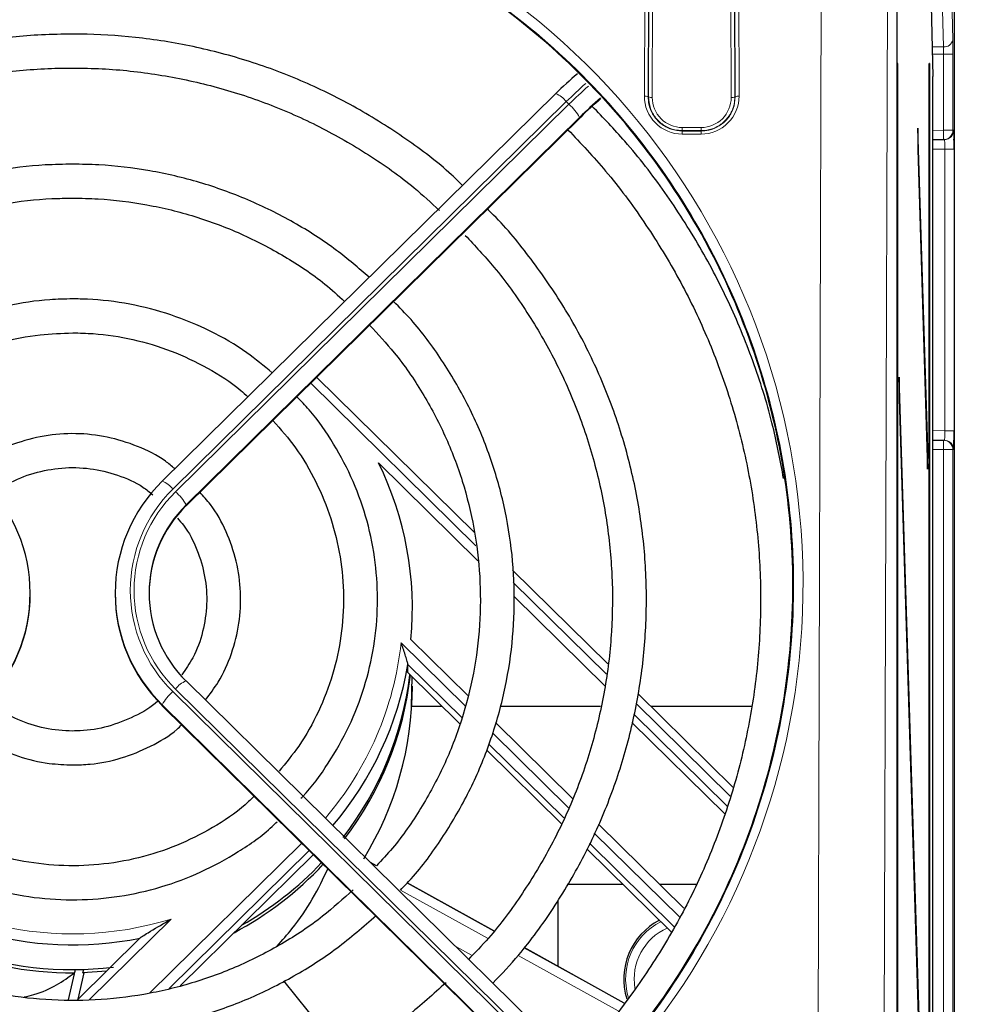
# Paper-space layout 'Blatt3' of a CAD drawing. Header units: millimetres. Extents: x 5 to 418, y 2 to 292.
# Tile 40 of 56: x 112 to 129, y 223 to 240. Entities that reach past the tile are written whole.
import ezdxf

# ---------------------------------------------------------------- set-up
doc = ezdxf.new("R2010")
doc.units = ezdxf.units.MM
doc.layers.add('SLD-0', color=7, linetype='Continuous')
doc.styles.add('SLDTEXTSTYLE0', font='TXT', dxfattribs={"width": 0.605})
doc.dimstyles.new('SLDDIMSTYLE0', dxfattribs={"dimtxt": 3.5, "dimasz": 3.302, "dimexe": 0, "dimexo": 0.0625, "dimgap": 0.875, "dimtad": 1, "dimlfac": 3, "dimrnd": 1e-09, "dimzin": 12, "dimdsep": 46, "dimtxsty": 'SLDTEXTSTYLE0', "dimsah": 1, "dimcen": 0.09, "dimadec": 0, "dimazin": 3, "dimtfac": 1, "dimtofl": 0, "dimtmove": 0, "dimatfit": 3, "dimfxl": 1, "dimfrac": 2, "dimtolj": 1, "dimtzin": 12, "dimarcsym": 0})
doc.dimstyles.new('SLDDIMSTYLE1', dxfattribs={"dimtxt": 3.5, "dimasz": 3.302, "dimexe": 0, "dimexo": 0.0625, "dimgap": 0.875, "dimtad": 1, "dimdec": 1, "dimlfac": 3, "dimrnd": 1e-09, "dimzin": 12, "dimdsep": 46, "dimtxsty": 'SLDTEXTSTYLE0', "dimsah": 1, "dimcen": 0.09, "dimadec": 0, "dimazin": 3, "dimtfac": 1, "dimtofl": 0, "dimtmove": 0, "dimatfit": 3, "dimfxl": 1, "dimfrac": 2, "dimtolj": 1, "dimtzin": 12, "dimarcsym": 0})

# ---------------------------------------------------------------- blocks, each defined once
blk = doc.blocks.new('_D_13')
at = {"layer": 'SLD-0', "color": 7}
for p, q in [((54.158, 238.21), (54.158, 266.346)), ((128.824, 245.223), (128.824, 266.346)), ((128.824, 265.346), (54.158, 265.346))]:
    blk.add_line(p, q, dxfattribs=at)
for points in [[(54.158, 265.346), (57.46, 264.838), (57.46, 265.854)], [(128.824, 265.346), (125.522, 265.854), (125.522, 264.838)]]:
    blk.add_solid(points, dxfattribs=at)
at = {"layer": 'SLD-0', "color": 7, "insert": (87.48, 269.857), "char_height": 3.5, "attachment_point": 1, "style": 'SLDTEXTSTYLE0'}
blk.add_mtext('224', dxfattribs=at)
blk = doc.blocks.new('_D_14')
at = {"layer": 'SLD-0', "color": 7}
for p, q in [((127.324, 252.29), (144.373, 252.29)), ((143.373, 252.29), (143.373, 92.39)), ((120.491, 92.39), (144.373, 92.39))]:
    blk.add_line(p, q, dxfattribs=at)
for centre, start, end in [((140.687, 172.984), 63.4349, 116.5651), ((140.687, 171.696), 243.4349, 296.5651)]:
    blk.add_arc(centre, 6.006, start, end, dxfattribs=at)
for points in [[(143.373, 252.29), (142.865, 248.988), (143.881, 248.988)], [(143.373, 92.39), (143.881, 95.692), (142.865, 95.692)]]:
    blk.add_solid(points, dxfattribs=at)
at = {"layer": 'SLD-0', "color": 7, "insert": (138.861, 166.324), "char_height": 3.5, "attachment_point": 1, "rotation": 90, "style": 'SLDTEXTSTYLE0'}
blk.add_mtext('479,7', dxfattribs=at)

psp = doc.layouts.new('Blatt3')

# ---------------------------------------------------------------- linework, layer by layer
at = {"color": 7, "linetype": 'Continuous', "lineweight": 25}
for p, q in [((128.824, 245.223), (128.824, 134.5564)), ((127.8183, 145.2288), (127.8183, 244.5509)), ((128.4215, 240.7485), (128.4485, 239.4899)), ((127.8333, 239.7231), (127.8253, 239.7231)), ((127.8253, 239.7231), (127.8253, 146.3897)), ((127.8333, 146.3897), (127.8333, 239.7231)), ((128.3818, 139.7231), (128.3818, 239.7231)), ((128.3897, 239.7231), (128.3818, 239.7231)), ((128.3897, 239.7231), (128.3897, 139.7231)), ((128.4485, 134.3897), (128.4485, 239.4899)), ((121.7887, 239.1909), (114.8392, 232.3487)), ((115.2606, 231.9106), (122.2295, 238.772)), ((122.231, 238.7764), (122.2295, 238.772)), ((128.1864, 238.5801), (128.1826, 238.2048)), ((128.362, 232.9317), (128.1864, 238.5801)), ((128.6399, 238.3765), (128.4485, 238.3731)), ((128.6544, 238.3767), (128.6399, 238.3765)), ((128.1826, 238.2048), (128.3581, 232.5564)), ((120.3529, 231.4376), (117.5665, 234.181)), ((127.8569, 234.1826), (127.853, 233.8073)), ((128.362, 217.9317), (127.8569, 234.1826)), ((127.853, 233.8073), (128.3581, 217.5564)), ((128.4485, 233.073), (128.6399, 233.0696)), ((128.6399, 233.0696), (128.6544, 233.0694)), ((128.362, 232.9317), (128.3469, 232.9163)), ((128.3581, 232.5564), (128.362, 232.9317)), ((120.4123, 230.9423), (118.6588, 232.6687)), ((114.8392, 232.3487), (114.8378, 232.3444)), ((115.262, 231.915), (115.2606, 231.9106)), ((122.7072, 229.1196), (121.027, 230.7738)), ((112.5074, 230.359), (112.5074, 230.3707)), ((114.0074, 230.3707), (114.0074, 230.359)), ((122.662, 228.7273), (121.0547, 230.3098)), ((119.2319, 229.5518), (120.2347, 228.5645)), ((120.1342, 228.1701), (119.1783, 229.1112)), ((119.1783, 228.9654), (119.1783, 229.1112)), ((122.21, 221.9769), (115.2606, 228.8191)), ((119.1783, 228.9654), (120.0975, 228.0604)), ((119.2438, 228.368), (119.2517, 228.898)), ((124.9179, 226.943), (123.2466, 228.5885)), ((114.8392, 228.381), (114.8378, 228.3854)), ((114.8392, 228.381), (121.8082, 221.5196)), ((119.785, 228.368), (119.2438, 228.368)), ((122.5825, 228.368), (120.8105, 228.368)), ((125.2515, 228.368), (123.4705, 228.368)), ((124.8149, 226.6076), (123.167, 228.2301)), ((120.7241, 228.0826), (122.0892, 226.7385)), ((124.7737, 226.4732), (123.1343, 228.0873)), ((120.5705, 227.5947), (121.8856, 226.2998)), ((121.9321, 226.3999), (120.6089, 227.7027)), ((122.5428, 226.292), (124.0543, 224.8037)), ((122.3404, 225.8521), (123.8322, 224.3833)), ((123.8829, 224.4792), (122.3866, 225.9524)), ((115.1557, 223.4362), (117.5001, 225.7444)), ((118.6222, 225.5545), (118.5172, 225.6127)), ((120.6974, 224.4051), (119.1671, 225.2527)), ((122.9793, 225.2231), (121.9908, 225.2231)), ((124.2758, 225.2231), (123.6284, 225.2231)), ((121.8241, 224.9411), (121.8241, 223.7811)), ((114.452, 224.2834), (113.3394, 223.188)), ((123.0001, 223.1297), (121.2301, 224.11)), ((113.1836, 223.1889), (113.3073, 223.7227)), ((113.3002, 223.7226), (113.2867, 223.6642)), ((113.3526, 223.2009), (113.4605, 223.6663)), ((113.4377, 223.6668), (113.4513, 223.7255)), ((113.8526, 223.6933), (113.4377, 223.6668)), ((118.0765, 222.1782), (116.9883, 223.5218))]:
    psp.add_line(p, q, dxfattribs=at)
at = {"color": 7, "linetype": 'Continuous', "lineweight": 18}
for p, q in [((128.824, 134.5564), (128.824, 245.223)), ((123.3545, 239.1457), (123.3713, 244.5928)), ((123.4379, 244.5812), (123.4212, 239.1341)), ((123.4277, 239.1341), (123.4443, 244.5175)), ((123.5109, 244.506), (123.4944, 239.1225)), ((124.8872, 239.1225), (124.8706, 244.506)), ((124.9372, 244.5175), (124.9538, 239.1341)), ((124.9603, 239.1341), (124.9436, 244.5812)), ((125.0102, 244.5928), (125.027, 239.1457)), ((126.4094, 218.038), (126.4911, 244.5928)), ((127.6576, 244.3902), (127.5759, 217.8354)), ((128.635, 240.0144), (128.6109, 241.1731)), ((128.7775, 241.3008), (128.8016, 240.142)), ((128.4372, 240.0144), (128.635, 240.0144)), ((128.637, 239.8867), (128.44, 239.8867)), ((128.637, 239.8867), (128.8037, 239.8867)), ((128.637, 238.5431), (128.637, 239.8867)), ((128.8037, 239.8867), (128.8037, 238.5431)), ((123.4212, 239.1341), (123.4277, 239.1341)), ((124.9603, 239.1341), (124.9538, 239.1341)), ((121.9758, 239.0476), (115.0263, 232.2054)), ((115.0735, 232.159), (122.0229, 239.0012)), ((122.0229, 239.0012), (121.9758, 239.0476)), ((115.262, 231.915), (122.231, 238.7764)), ((122.2115, 238.7688), (115.262, 231.9266)), ((124.0241, 238.5361), (124.0241, 238.5912)), ((124.0241, 238.5912), (124.3574, 238.5912)), ((124.3574, 238.5361), (124.3574, 238.5912)), ((128.4485, 238.5398), (128.637, 238.5431)), ((128.637, 238.5431), (128.8037, 238.5431)), ((128.8037, 238.5431), (128.8182, 238.5434)), ((124.0241, 238.5291), (124.0241, 238.5361)), ((124.3574, 238.5361), (124.0241, 238.5361)), ((124.0241, 238.5291), (124.3574, 238.5291)), ((124.0241, 238.5291), (124.0241, 238.474)), ((124.3574, 238.474), (124.0241, 238.474)), ((124.3574, 238.5291), (124.3574, 238.5361)), ((124.3574, 238.5291), (124.3574, 238.474)), ((128.6603, 238.2102), (128.4485, 238.2065)), ((128.824, 238.2102), (128.6603, 238.2102)), ((128.6603, 233.2359), (128.6603, 238.2102)), ((128.824, 238.2102), (128.824, 233.2359)), ((120.3807, 231.2054), (117.4625, 234.0786)), ((128.4485, 233.2396), (128.6603, 233.2359)), ((128.824, 233.2359), (128.6603, 233.2359)), ((128.637, 232.903), (128.4485, 232.9063)), ((128.8037, 232.903), (128.637, 232.903)), ((128.637, 194.6265), (128.637, 232.903)), ((128.8037, 232.903), (128.8037, 194.6265)), ((128.8182, 232.9027), (128.8037, 232.903)), ((115.262, 231.915), (115.262, 231.9266)), ((122.686, 228.9357), (121.04, 230.5563)), ((119.0582, 229.4907), (120.1874, 228.3789)), ((122.0229, 221.8336), (115.0735, 228.6758)), ((115.0263, 228.6294), (121.9758, 221.7872)), ((114.8378, 228.3854), (114.8378, 228.397)), ((121.7872, 221.5548), (114.8378, 228.397)), ((114.8378, 228.3854), (121.8067, 221.524)), ((124.8696, 226.7858), (123.2103, 228.4196)), ((120.6699, 227.9039), (122.0153, 226.5792)), ((122.4693, 226.1322), (123.9737, 224.6511)), ((114.6113, 223.3072), (117.3019, 225.9563)), ((117.4346, 225.8257), (114.9607, 223.39)), ((117.5001, 225.7444), (117.5001, 225.7612)), ((118.5251, 225.605), (118.6202, 225.5523)), ((119.165, 225.2505), (120.6956, 224.4027)), ((120.593, 224.2691), (119.046, 225.1259)), ((114.996, 224.6142), (113.5462, 223.1868)), ((120.026, 224.1273), (120.3122, 223.9687)), ((122.8928, 222.9952), (121.1275, 223.973)), ((121.2284, 224.1076), (122.9982, 223.1274))]:
    psp.add_line(p, q, dxfattribs=at)
at = {"color": 7, "linetype": 'Continuous', "lineweight": 18, "flags": 128}
for points in [[(128.6399, 238.3765), (128.6399, 238.3797), (128.6397, 238.3892), (128.6395, 238.4046), (128.6391, 238.4253), (128.6387, 238.4505), (128.6382, 238.4793), (128.6376, 238.5106), (128.637, 238.5431)], [(128.6399, 233.0696), (128.6399, 233.0664), (128.6397, 233.0569), (128.6395, 233.0415), (128.6391, 233.0208), (128.6387, 232.9956), (128.6382, 232.9667), (128.6376, 232.9355), (128.637, 232.903)]]:
    psp.add_lwpolyline(points, dxfattribs=at)
at = {"color": 7, "linetype": 'Continuous', "lineweight": 18}
for centre, radius, start, end in [((128.6504, 240.1668), 0.1532, 264.21217, 350.703), ((128.4334, 232.5063), 9.1918, 131.69068, 134.63154), ((128.4756, 232.4652), 9.1846, 131.69408, 134.63268), ((121.6252, 238.7838), 0.4388, 36.95893, 68.11989), ((123.37, 239.037), 0.1098, 62.19766, 98.09487), ((124.0241, 239.1436), 0.6696, 179.82365, 270), ((123.4789, 239.2311), 0.1097, 242.19129, 278.10881), ((124.0241, 239.1209), 0.5297, 179.82365, 270), ((124.3574, 239.1436), 0.6696, 270, 0.17635), ((124.3574, 239.1209), 0.5297, 270, 0.17635), ((124.9026, 239.2311), 0.1097, 261.89047, 297.80943), ((125.0115, 239.037), 0.1098, 81.90513, 117.80234), ((121.487, 238.3735), 0.8253, 28.62105, 49.50798), ((128.637, 238.5431), 0.1667, 271.00444, 0.0034), ((128.6515, 238.5434), 0.1667, 271.00435, 0.00436), ((128.637, 232.903), 0.1667, 359.99489, 88.99556), ((128.6515, 232.9027), 0.1667, 359.99491, 88.99468), ((114.6757, 231.9416), 0.4387, 36.95743, 68.12139), ((116.7772, 230.4174), 2.5025, 134.39916, 225.60084), ((116.7789, 230.4174), 2.4376, 134.39922, 225.60078), ((114.5377, 231.5314), 0.8252, 28.6187, 49.51034), ((113.3948, 230.1051), 5.6966, 319.39761, 353.8084), ((115.4241, 228.412), 0.4388, 111.87963, 143.04177), ((115.5622, 228.0018), 0.8252, 130.4908, 151.38017), ((113.2576, 230.2492), 5.897, 226.70578, 287.14483), ((124.1574, 223.5564), 1.1336, 116.87265, 196.3379), ((124.1574, 223.5564), 0.9832, 113.89965, 189.71343)]:
    psp.add_arc(centre, radius, start, end, dxfattribs=at)
at = {"color": 7, "linetype": 'Continuous', "lineweight": 25}
for centre, radius, start, end in [((126.4154, 234.5239), 6.5697, 130.22064, 134.78717), ((126.8934, 234.0493), 6.6479, 130.43173, 134.77096), ((126.2125, 234.7685), 5.6494, 129.9077, 134.8111), ((113.4286, 230.096), 5.8287, 354.64278, 26.19277), ((109.7444, 230.3707), 2.7624, 314.39911, 45.60089), ((116.7704, 230.3707), 2.7624, 134.39911, 225.60089), ((116.7911, 230.356), 2.1836, 134.44537, 179.92113), ((116.7857, 230.3707), 2.1777, 134.39923, 225.60077), ((109.7376, 230.3628), 2.7699, 314.44524, 359.92125), ((116.7773, 230.3628), 2.7699, 180.07875, 225.55476), ((113.3891, 230.0811), 5.8699, 319.48763, 350.48969), ((113.3965, 229.6402), 5.8618, 322.31834, 353.03266), ((113.4008, 229.5801), 5.8573, 322.67582, 353.56012), ((113.4181, 228.7285), 5.8393, 328.51597, 359.97262), ((113.2558, 230.2201), 6.0611, 226.46338, 281.34177), ((113.2479, 229.7056), 6.0416, 223.04509, 270.36794), ((113.2535, 229.7751), 6.0534, 223.47915, 276.8482), ((113.3006, 229.6604), 5.9861, 297.95912, 317.05169), ((113.3002, 229.7197), 5.9871, 299.41558, 316.65013), ((124.1574, 223.5564), 1.1667, 117.41664, 197.45478)]:
    psp.add_arc(centre, radius, start, end, dxfattribs=at)
at = {"color": 7, "linetype": 'Continuous', "lineweight": 18}
for centre, major_axis, ratio, start_param, end_param in [((113.2574, 230.5338), (0, 12.8996), 0.999992, 3.3920394, 7.5737685), ((128.7979, 239.8867), (0, 0.3333), 0.0174551, 4.712389, 5.5850536), ((128.6312, 239.8867), (0, 0.1667), 0.0349101, 4.712389, 5.5850536), ((128.8182, 238.21), (0, 0.3334), 0.0174604, 5.2567119, 6.2834903), ((128.6515, 238.21), (0.0029, 0.1667), 0.0523172, 4.7145255, 6.2850173), ((128.6515, 233.2361), (-0.0029, 0.1667), 0.0523172, 3.1397607, 4.7102524)]:
    psp.add_ellipse(centre, major_axis=major_axis, ratio=ratio, start_param=start_param, end_param=end_param, dxfattribs=at)
at = {"color": 7, "linetype": 'Continuous', "lineweight": 25}
for centre, major_axis, ratio, start_param, end_param in [((128.8182, 238.21), (0, 0.3334), 0.0174604, 4.7129985, 5.2567119), ((128.8182, 233.2361), (0, 0.3334), 0.0174604, 3.1412877, 4.7117794), ((113.2574, 229.6528), (4.4332, -4.2618), 0.9486814, 5.4818449, 5.4856474)]:
    psp.add_ellipse(centre, major_axis=major_axis, ratio=ratio, start_param=start_param, end_param=end_param, dxfattribs=at)
for points, knots in [([(113.2574, 217.7853), (113.1908, 217.7856), (112.8573, 217.7873), (111.9898, 217.8294), (110.6551, 218.0191), (108.9387, 218.4923), (107.1382, 219.2863), (105.367, 220.4532), (103.8033, 221.9079), (102.5105, 223.5906), (101.5042, 225.4867), (100.8301, 227.5215), (100.5037, 229.6674), (100.5448, 231.8323), (100.9578, 233.9846), (101.727, 236.0222), (102.844, 237.9182), (104.2521, 239.5763), (105.9354, 240.9818), (107.8031, 242.064), (109.8392, 242.8199), (111.9371, 243.2166), (114.0838, 243.2575), (116.1765, 242.9461), (118.2022, 242.288), (120.0728, 241.3144), (121.7717, 240.034), (123.2283, 238.4979), (124.4228, 236.722), (125.303, 234.7754), (125.8513, 232.6831), (126.0387, 230.5322), (125.8571, 228.3537), (125.3099, 226.2483), (124.402, 224.2449), (123.1773, 222.4441), (121.6501, 220.8645), (119.9023, 219.5871), (117.9507, 218.6164), (116.1523, 218.0801), (114.5687, 217.8246), (113.6961, 217.7984), (113.2574, 217.7853)], [0, 0, 0, 0, 0.0024859, 0.0124341, 0.0323611, 0.0526233, 0.0787188, 0.1055704, 0.1317054, 0.1585771, 0.1850965, 0.2123645, 0.2392479, 0.2668998, 0.2939679, 0.3218249, 0.3488094, 0.3765943, 0.4032605, 0.4307236, 0.4569832, 0.4840228, 0.5099717, 0.5366786, 0.5625444, 0.5891513, 0.6151906, 0.6419657, 0.6683598, 0.6954976, 0.7222802, 0.7498247, 0.776862, 0.8046825, 0.8317223, 0.8595604, 0.8863436, 0.9139265, 0.9403107, 0.9674812, 0.9836518, 1, 1, 1, 1]), ([(113.2574, 240.2415), (113.0738, 240.2385), (112.5459, 240.23), (111.6769, 240.1359), (110.6642, 239.9273), (109.6785, 239.6165), (108.7294, 239.2094), (107.8295, 238.7069), (107.0349, 238.1641), (106.5754, 237.7536), (106.3712, 237.5713)], [0, 0, 0, 0, 0.0727032, 0.209048, 0.3454347, 0.4818202, 0.6182022, 0.7545793, 0.8909502, 1, 1, 1, 1]), ([(120.1424, 237.5701), (120.0789, 237.6322), (119.7709, 237.9333), (119.1474, 238.3972), (118.2799, 238.9506), (117.3545, 239.4078), (116.388, 239.7715), (115.3885, 240.036), (114.3848, 240.1957), (113.6707, 240.2398), (113.3009, 240.2413), (113.2574, 240.2415)], [0, 0, 0, 0, 0.0354218, 0.1717547, 0.3080972, 0.4444485, 0.5808087, 0.717176, 0.8535496, 0.982768, 1, 1, 1, 1]), ([(106.7985, 237.1506), (107.007, 237.3341), (107.4645, 237.737), (108.2509, 238.2619), (109.1305, 238.7365), (110.0575, 239.1154), (111.0194, 239.3972), (112.006, 239.5772), (112.7565, 239.6374), (113.1739, 239.6408), (113.2574, 239.6415)], [0, 0, 0, 0, 0.1181251, 0.2592459, 0.4003559, 0.5414561, 0.6825478, 0.8236317, 0.9647103, 1, 1, 1, 1]), ([(113.2574, 239.6415), (113.4303, 239.6387), (113.937, 239.6305), (114.7744, 239.5386), (115.7553, 239.3319), (116.7085, 239.0235), (117.6245, 238.6195), (118.4891, 238.1199), (119.1984, 237.6227), (119.5877, 237.2625), (119.7337, 237.1275)], [0, 0, 0, 0, 0.072748, 0.2132036, 0.3537057, 0.4942094, 0.6347166, 0.7752295, 0.9157495, 1, 1, 1, 1]), ([(125.8136, 232.3962), (125.7563, 232.7018), (125.6289, 233.3818), (125.3084, 234.4081), (124.8785, 235.4689), (124.3503, 236.4868), (123.7287, 237.451), (123.0918, 238.2844), (122.6289, 238.7624), (122.4328, 238.9649)], [0, 0, 0, 0, 0.1246171, 0.2772322, 0.4298494, 0.5824715, 0.7350984, 0.8877316, 1, 1, 1, 1]), ([(122.005, 238.551), (122.2315, 238.3115), (122.715, 237.8002), (123.3573, 236.9351), (123.9458, 235.9834), (124.4397, 234.9801), (124.8374, 233.9365), (125.1345, 232.8608), (125.3288, 231.7626), (125.4185, 230.6514), (125.4028, 229.5367), (125.2819, 228.4283), (125.0567, 227.3358), (124.7293, 226.2685), (124.3022, 225.2361), (123.7806, 224.2462), (123.1634, 223.3124), (122.6028, 222.5869), (122.2218, 222.2012), (122.1037, 222.0816)], [0, 0, 0, 0, 0.0539538, 0.1151766, 0.1764028, 0.2376326, 0.2988656, 0.3601014, 0.42134, 0.4825806, 0.5438227, 0.6050653, 0.6663079, 0.7275496, 0.7887898, 0.8500279, 0.9112634, 0.972496, 1, 1, 1, 1]), ([(113.2574, 237.9441), (113.0957, 237.9411), (112.6319, 237.9326), (111.8697, 237.8383), (110.9867, 237.6295), (110.1336, 237.3204), (109.3249, 236.9139), (108.6122, 236.4586), (108.2041, 236.1033), (108.0226, 235.9454)], [0, 0, 0, 0, 0.0844751, 0.2422676, 0.4001236, 0.5579765, 0.7158229, 0.8736601, 1, 1, 1, 1]), ([(118.4929, 235.946), (118.3045, 236.1091), (117.8889, 236.4688), (117.1678, 236.9267), (116.3578, 237.3303), (115.504, 237.6367), (114.6203, 237.8427), (113.8661, 237.9334), (113.4107, 237.9414), (113.2574, 237.9441)], [0, 0, 0, 0, 0.1308534, 0.2886408, 0.4464448, 0.6042626, 0.7620939, 0.9199356, 1, 1, 1, 1]), ([(108.4539, 235.5208), (108.5892, 235.6414), (108.9397, 235.9541), (109.5804, 236.3677), (110.3544, 236.7624), (111.1738, 237.0591), (112.0228, 237.2561), (112.7229, 237.3359), (113.1352, 237.3423), (113.2574, 237.3441)], [0, 0, 0, 0, 0.1039541, 0.2692789, 0.4345843, 0.599872, 0.7651448, 0.9304052, 1, 1, 1, 1]), ([(113.2574, 237.3441), (113.4069, 237.3414), (113.8464, 237.3332), (114.5724, 237.2418), (115.4188, 237.0355), (116.2346, 236.7299), (117.0035, 236.3263), (117.6182, 235.9221), (117.946, 235.6242), (118.0604, 235.5202)], [0, 0, 0, 0, 0.0851174, 0.2502899, 0.4155351, 0.5807835, 0.7460391, 0.9113065, 1, 1, 1, 1]), ([(120.6807, 223.4826), (120.835, 223.6461), (121.2238, 224.0582), (121.7554, 224.7955), (122.2786, 225.6742), (122.7051, 226.6033), (123.0341, 227.5696), (123.2613, 228.5641), (123.3846, 229.5761), (123.4026, 230.5952), (123.3153, 231.6108), (123.1234, 232.6124), (122.8291, 233.5895), (122.4349, 234.5316), (121.9472, 235.4312), (121.3622, 236.2701), (120.8992, 236.8477), (120.6114, 237.1205), (120.5717, 237.1581)], [0, 0, 0, 0, 0.0443875, 0.11189083, 0.17938952, 0.24688365, 0.31437341, 0.38185924, 0.44934229, 0.5168229, 0.58430249, 0.65178159, 0.7192613, 0.78674226, 0.85422626, 0.92171322, 0.98920439, 1, 1, 1, 1]), ([(120.1896, 236.6864), (120.3625, 236.5028), (120.7626, 236.078), (121.2947, 235.3336), (121.7934, 234.4773), (122.1954, 233.5721), (122.4994, 232.631), (122.7012, 231.6635), (122.7988, 230.6805), (122.7909, 229.6928), (122.6778, 228.7113), (122.4607, 227.7469), (122.1416, 226.8104), (121.7255, 225.9112), (121.212, 225.0634), (120.7161, 224.3848), (120.363, 224.019), (120.2401, 223.8916)], [0, 0, 0, 0, 0.05323835, 0.12317254, 0.19311199, 0.26305724, 0.333008, 0.4029634, 0.4729226, 0.54288442, 0.61284801, 0.68281099, 0.75277272, 0.82273156, 0.8926867, 0.96263729, 1, 1, 1, 1]), ([(113.2574, 235.5648), (113.122, 235.5617), (112.7357, 235.5531), (112.103, 235.458), (111.3774, 235.2503), (110.6915, 234.9397), (110.1378, 234.6079), (109.8438, 234.35), (109.7376, 234.2568)], [0, 0, 0, 0, 0.1056556, 0.301469, 0.497397, 0.6933165, 0.8892199, 1, 1, 1, 1]), ([(116.7797, 234.2592), (116.6337, 234.3814), (116.296, 234.6638), (115.6928, 235.008), (114.9983, 235.2988), (114.2674, 235.4874), (113.6811, 235.5586), (113.3438, 235.5635), (113.2574, 235.5648)], [0, 0, 0, 0, 0.1492095, 0.3450147, 0.540854, 0.7367238, 0.9326199, 1, 1, 1, 1]), ([(119.046, 225.1259), (119.1108, 225.1922), (119.3855, 225.4728), (119.7898, 226.0374), (120.2477, 226.8089), (120.6056, 227.6321), (120.8657, 228.4893), (121.0227, 229.3708), (121.075, 230.2642), (121.0217, 231.1575), (120.8637, 232.0386), (120.6027, 232.8955), (120.2437, 233.7178), (119.7863, 234.4897), (119.3455, 235.0956), (119.0302, 235.4141), (118.926, 235.5194)], [0, 0, 0, 0, 0.02414784, 0.10228001, 0.18040386, 0.25851988, 0.33662836, 0.4147309, 0.4928284, 0.57092317, 0.6490165, 0.72711015, 0.80520661, 0.8833071, 0.96141352, 1, 1, 1, 1]), ([(118.5008, 235.1009), (118.65, 234.9416), (118.9961, 234.5721), (119.4431, 233.9151), (119.8483, 233.1556), (120.1547, 232.3514), (120.361, 231.5172), (120.4633, 230.6644), (120.4602, 229.8056), (120.3519, 228.9534), (120.1395, 228.1206), (119.8276, 227.318), (119.4154, 226.5622), (119.0119, 225.9688), (118.7184, 225.6568), (118.6222, 225.5545)], [0, 0, 0, 0, 0.0618764, 0.1435097, 0.2251531, 0.3068068, 0.3884697, 0.4701404, 0.5518169, 0.6334965, 0.7151758, 0.7968519, 0.8785227, 0.9601857, 1, 1, 1, 1]), ([(110.16, 233.8409), (110.3334, 233.9762), (110.6923, 234.2563), (111.3106, 234.5752), (111.9799, 234.8111), (112.6356, 234.943), (113.0648, 234.958), (113.2574, 234.9648)], [0, 0, 0, 0, 0.1967613, 0.4074117, 0.6180167, 0.8285845, 1, 1, 1, 1]), ([(113.2574, 234.9648), (113.378, 234.9621), (113.7348, 234.9541), (114.3235, 234.863), (115.0049, 234.6598), (115.6425, 234.3521), (116.0954, 234.073), (116.3089, 233.8749), (116.3503, 233.8365)], [0, 0, 0, 0, 0.10730624, 0.31768739, 0.52820855, 0.73873901, 0.949293, 1, 1, 1, 1]), ([(117.2887, 226.7478), (117.2976, 226.7565), (117.4849, 226.9394), (117.7788, 227.3618), (118.1524, 228.0063), (118.4216, 228.703), (118.5921, 229.428), (118.6576, 230.1697), (118.6176, 230.913), (118.4725, 231.6433), (118.2266, 232.3475), (117.8789, 233.0068), (117.5391, 233.5085), (117.2902, 233.761), (117.2162, 233.8361)], [0, 0, 0, 0, 0.0047811, 0.1003159, 0.195834, 0.2913353, 0.3868208, 0.4822945, 0.5777597, 0.6732215, 0.7686834, 0.8641506, 0.959628, 1, 1, 1, 1]), ([(116.794, 233.4204), (116.9318, 233.2624), (117.2237, 232.9274), (117.5657, 232.34), (117.8328, 231.6916), (117.9973, 231.0099), (118.0581, 230.312), (118.013, 229.6129), (117.8638, 228.9275), (117.6108, 228.2734), (117.2932, 227.6959), (117.0226, 227.3704), (116.9019, 227.2253)], [0, 0, 0, 0, 0.0920963, 0.1951619, 0.2982527, 0.4013668, 0.5045006, 0.6076479, 0.7108, 0.8139475, 0.9170831, 1, 1, 1, 1]), ([(115.0611, 232.5671), (115.0063, 232.6127), (114.8091, 232.7771), (114.4051, 232.9721), (113.8714, 233.1409), (113.3119, 233.2019), (112.7506, 233.1608), (112.2098, 233.0125), (111.7683, 232.8134), (111.5381, 232.6327), (111.4541, 232.5668)], [0, 0, 0, 0, 0.0551313, 0.1987376, 0.3424044, 0.4861247, 0.6298859, 0.773666, 0.9174408, 1, 1, 1, 1]), ([(111.8374, 232.1061), (111.9279, 232.1731), (112.1516, 232.3388), (112.5719, 232.5014), (113.0638, 232.5954), (113.5674, 232.5836), (114.0528, 232.4648), (114.4303, 232.3027), (114.616, 232.1534), (114.6729, 232.1076)], [0, 0, 0, 0, 0.1111151, 0.2746063, 0.4379963, 0.6013157, 0.7646005, 0.9278828, 1, 1, 1, 1]), ([(115.601, 228.484), (115.6802, 228.5866), (115.8726, 228.8359), (116.0748, 229.2961), (116.2109, 229.8332), (116.2386, 230.3874), (116.1625, 230.9372), (115.979, 231.4595), (115.7571, 231.8724), (115.5683, 232.0799), (115.5041, 232.1504)], [0, 0, 0, 0, 0.09712512, 0.23580516, 0.37442599, 0.51299877, 0.65154066, 0.79007048, 0.92860944, 1, 1, 1, 1]), ([(115.1069, 231.6923), (115.144, 231.6511), (115.2916, 231.4876), (115.4631, 231.1383), (115.6063, 230.6676), (115.6404, 230.1735), (115.567, 229.6862), (115.4167, 229.259), (115.2529, 229.0254), (115.1839, 228.9269)], [0, 0, 0, 0, 0.05530056, 0.21999865, 0.38482253, 0.54975843, 0.7147712, 0.87979506, 1, 1, 1, 1]), ([(119.1783, 229.1112), (119.178, 229.1138), (119.1773, 229.1196), (119.1708, 229.1453), (119.1555, 229.1991), (119.1185, 229.3179), (119.0829, 229.422), (119.0584, 229.4902), (119.0582, 229.4907)], [0, 0, 0, 0, 0.0626703, 0.1400382, 0.2626467, 0.5001029, 0.9961642, 1, 1, 1, 1]), ([(113.2574, 227.9344), (113.1752, 227.9369), (112.9269, 227.9444), (112.5197, 228.0347), (112.085, 228.2158), (111.8487, 228.4005), (111.7429, 228.4832)], [0, 0, 0, 0, 0.1496216, 0.4518329, 0.754456, 1, 1, 1, 1]), ([(114.774, 228.4769), (114.7698, 228.4727), (114.6495, 228.3515), (114.3476, 228.1842), (113.886, 227.9985), (113.5102, 227.9387), (113.3007, 227.9351), (113.2574, 227.9344)], [0, 0, 0, 0, 0.0109053, 0.3145103, 0.6179015, 0.9211126, 1, 1, 1, 1]), ([(111.3278, 228.0385), (111.3293, 228.037), (111.4604, 227.9035), (111.7866, 227.7077), (112.292, 227.4742), (112.794, 227.3535), (113.1189, 227.3401), (113.2574, 227.3344)], [0, 0, 0, 0, 0.0030646, 0.2692419, 0.5355338, 0.8019361, 1, 1, 1, 1]), ([(113.2574, 227.3344), (113.3601, 227.3375), (113.6489, 227.3466), (114.1192, 227.4417), (114.6351, 227.6552), (114.995, 227.8627), (115.1547, 228.018), (115.1815, 228.0441)], [0, 0, 0, 0, 0.1467885, 0.4131214, 0.6797315, 0.9463075, 1, 1, 1, 1]), ([(116.4628, 226.7825), (116.4109, 226.732), (116.1909, 226.5178), (115.7319, 226.2186), (115.1005, 225.8982), (114.4233, 225.6793), (113.7219, 225.5598), (113.01, 225.5439), (112.3038, 225.6319), (111.6179, 225.8208), (110.9711, 226.1106), (110.4414, 226.432), (110.1601, 226.6865), (110.053, 226.7834)], [0, 0, 0, 0, 0.0310737, 0.1319051, 0.2327135, 0.333501, 0.4342713, 0.5350292, 0.6357802, 0.736529, 0.8372813, 0.9380437, 1, 1, 1, 1]), ([(109.6268, 226.3599), (109.6987, 226.2907), (109.9504, 226.0484), (110.4542, 225.7153), (111.1219, 225.3702), (111.8359, 225.1255), (112.5767, 224.98), (113.3311, 224.9382), (114.0841, 225.0002), (114.8206, 225.1658), (115.5283, 225.4292), (116.1847, 225.7942), (116.6342, 226.1009), (116.8386, 226.3052), (116.8666, 226.3331)], [0, 0, 0, 0, 0.037917, 0.132577, 0.2272536, 0.3219463, 0.4166529, 0.5113702, 0.6060955, 0.7008232, 0.7955488, 0.8902683, 0.9849778, 1, 1, 1, 1]), ([(116.8691, 224.1371), (116.9584, 224.2382), (117.2052, 224.5177), (117.5344, 225.007), (117.6821, 225.3296), (117.7618, 225.5035)], [0, 0, 0, 0, 0.2071998, 0.5726628, 1, 1, 1, 1]), ([(118.2135, 225.1312), (118.036, 224.9706), (117.6448, 224.6165), (116.9593, 224.1656), (116.1861, 223.7687), (115.3681, 223.4689), (114.5198, 223.2677), (113.653, 223.169), (112.7804, 223.1738), (111.9149, 223.2822), (111.0691, 223.4928), (110.2546, 223.8014), (109.4868, 224.2073), (108.8415, 224.6389), (108.4858, 224.9665), (108.342, 225.0989)], [0, 0, 0, 0, 0.0663758, 0.1463497, 0.2263141, 0.3062699, 0.3862183, 0.4661609, 0.5460996, 0.6260362, 0.7059721, 0.7859098, 0.865851, 0.945798, 1, 1, 1, 1]), ([(107.9065, 224.6701), (107.9101, 224.6664), (108.1213, 224.4464), (108.6079, 224.078), (109.3607, 223.5809), (110.1751, 223.1827), (111.0288, 222.8777), (111.9132, 222.673), (112.8157, 222.5706), (113.7242, 222.572), (114.6264, 222.6773), (115.5101, 222.885), (116.3638, 223.192), (117.1741, 223.5959), (117.9366, 224.0844), (118.39, 224.4792), (118.6166, 224.6766)], [0, 0, 0, 0, 0.00132, 0.0781145, 0.1549168, 0.2317269, 0.3085442, 0.3853676, 0.4621962, 0.5390287, 0.6158634, 0.6926982, 0.7695316, 0.8463618, 0.9231875, 1, 1, 1, 1]), ([(114.4478, 224.2774), (114.4484, 224.2788), (114.45, 224.2821), (114.4642, 224.2938), (114.5076, 224.3238), (114.6678, 224.4214), (114.8409, 224.522), (114.9762, 224.6025), (114.9953, 224.6138), (114.996, 224.6142)], [0, 0, 0, 0, 0.0278644, 0.0623895, 0.1229838, 0.3040548, 0.9014961, 0.9967865, 1, 1, 1, 1]), ([(112.4023, 223.2386), (112.4598, 223.2523), (112.8544, 223.3462), (113.0875, 223.5177), (113.2867, 223.6642)], [0, 0, 0, 0, 0.1457627, 1, 1, 1, 1]), ([(119.8512, 223.4905), (119.6289, 223.2896), (119.1605, 222.8661), (118.3632, 222.3185), (117.4894, 221.8336), (116.5672, 221.4435), (115.6089, 221.1503), (114.6246, 220.9578), (113.6252, 220.868), (112.6218, 220.8818), (111.6254, 220.9992), (110.647, 221.2188), (109.6977, 221.5384), (108.7868, 221.9534), (107.9285, 222.4634), (107.2239, 222.9703), (106.8378, 223.3365), (106.6922, 223.4745)], [0, 0, 0, 0, 0.0622644, 0.1312061, 0.2001424, 0.2690738, 0.3380008, 0.4069242, 0.4758448, 0.5447634, 0.6136811, 0.6825987, 0.7515171, 0.8204373, 0.8893603, 0.9582871, 1, 1, 1, 1])]:
    psp.add_open_spline(points, degree=3, knots=knots, dxfattribs=at)
at = {"color": 7, "linetype": 'Continuous', "lineweight": 18}
for points, knots in [([(116.4133, 218.1692), (116.5206, 218.1976), (117.0577, 218.3397), (118.2473, 218.7488), (119.9208, 219.5845), (121.6342, 220.8373), (123.1256, 222.3658), (124.3364, 224.1096), (125.2518, 226.055), (125.828, 228.1254), (126.0502, 230.2904), (125.9028, 232.4557), (125.3834, 234.5898), (124.5134, 236.5899), (123.3028, 238.4306), (121.814, 240.018), (120.0635, 241.3391), (118.1459, 242.3282), (116.0766, 242.9837), (113.9632, 243.2781), (111.8181, 243.2156), (109.7429, 242.8043), (107.7503, 242.0502), (105.9269, 240.9873), (104.2874, 239.6259), (102.8935, 237.9998), (101.7422, 236.1253), (101.264, 234.7333), (101.0213, 234.027)], [0, 0, 0, 0, 0.0062192, 0.0311287, 0.0703749, 0.110756, 0.1499983, 0.1903399, 0.230279, 0.2713466, 0.3118119, 0.3534368, 0.3941285, 0.4360096, 0.4765155, 0.5182253, 0.5582119, 0.5993938, 0.6387673, 0.6793084, 0.7182509, 0.7583277, 0.7972016, 0.8371861, 0.8763731, 0.9166658, 0.9577141, 1, 1, 1, 1]), ([(123.4212, 239.1341), (123.4239, 239.0902), (123.4308, 238.9778), (123.503, 238.8065), (123.6417, 238.6514), (123.8234, 238.5484), (123.9581, 238.5355), (124.0241, 238.5291)], [0, 0, 0, 0, 0.1405738, 0.3596483, 0.5782792, 0.7933277, 1, 1, 1, 1]), ([(124.0241, 238.5361), (123.9793, 238.5391), (123.8682, 238.5465), (123.7012, 238.6183), (123.5512, 238.7518), (123.4476, 238.9304), (123.4344, 239.0655), (123.4277, 239.1341)], [0, 0, 0, 0, 0.14276213, 0.35408611, 0.56565164, 0.77946436, 1, 1, 1, 1]), ([(124.3574, 238.5291), (124.4022, 238.5321), (124.5138, 238.5395), (124.6817, 238.611), (124.8332, 238.7445), (124.9396, 238.9251), (124.9533, 239.0631), (124.9603, 239.1341)], [0, 0, 0, 0, 0.1406707, 0.350249, 0.5602048, 0.7735933, 1, 1, 1, 1]), ([(124.9538, 239.1341), (124.951, 239.0899), (124.9439, 238.9782), (124.8718, 238.809), (124.7351, 238.6567), (124.5559, 238.5552), (124.4229, 238.5424), (124.3574, 238.5361)], [0, 0, 0, 0, 0.1427007, 0.3600971, 0.5772254, 0.7920559, 1, 1, 1, 1])]:
    psp.add_open_spline(points, degree=3, knots=knots, dxfattribs=at)

# ---------------------------------------------------------------- dimensions: what is measured, and where the dimension line sits
at = {"layer": 'SLD-0', "color": 7}
dim = psp.add_linear_dim(base=(54.1575, 265.3457), p1=(128.824, 245.2231), p2=(54.1575, 238.2102), dimstyle='SLDDIMSTYLE0', dxfattribs=at)
dim.commit()
dim.dimension.update_dxf_attribs({"geometry": '_D_13', "text_midpoint": (91.4908, 265.3457), "dimtype": 160})
dim = psp.add_linear_dim(base=(143.3729, 92.3897), p1=(127.3241, 252.2897), p2=(120.4908, 92.3897), angle=90, text='(<>)', dimstyle='SLDDIMSTYLE1', dxfattribs=at)
dim.commit()
dim.dimension.update_dxf_attribs({"geometry": '_D_14', "text_midpoint": (143.3729, 172.3397), "dimtype": 160})

doc.saveas('drawing.dxf')
